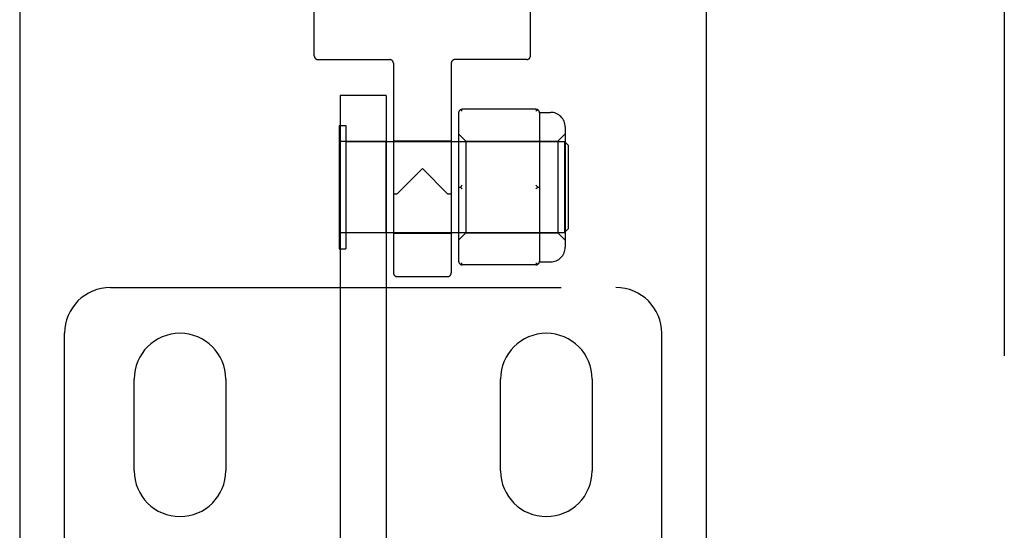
# Model space of a CAD drawing. Header units: inches. Extents: x 0 to 224, y 0 to 145.
# Tile 12 of 125: x 65.64 to 68.32, y 53.97 to 55.36. Entities that reach past the tile are written whole.
import ezdxf

# ---------------------------------------------------------------- set-up
doc = ezdxf.new("R2010")
doc.units = ezdxf.units.IN
doc.header["$LTSCALE"] = 12.302632
doc.header["$MEASUREMENT"] = 0
doc.linetypes.add('HIDDEN', pattern=[0.2, 0.1, -0.1])
doc.layers.get('0').update_dxf_attribs({"linetype": 'CONTINUOUS'})
doc.layers.add('02___PRT_ALL_AXES', color=7, linetype='CONTINUOUS')
doc.layers.add('DEFAULT_2', color=8, linetype='HIDDEN')

msp = doc.modelspace()

# ---------------------------------------------------------------- linework, layer by layer
at = {"color": 3, "linetype": 'Continuous'}
for p, q in [((65.6353, 83.4002), (65.6353, 21.1082)), ((67.5103, 21.1082), (67.5103, 83.4002))]:
    msp.add_line(p, q, dxfattribs=at)
at = {"layer": '02___PRT_ALL_AXES', "color": 8, "linetype": 'HIDDEN'}
for p, q in [((66.4393, 55.2612), (66.4393, 56.0282)), ((67.0293, 55.2612), (67.0293, 55.6342)), ((66.5103, 54.7782), (66.5103, 55.0282)), ((66.5103, 55.0282), (66.6353, 55.0282)), ((66.6353, 54.7782), (66.6353, 55.0282)), ((66.6553, 55.0292), (66.6553, 54.7772)), ((66.6553, 55.0292), (66.8133, 55.0292)), ((66.8133, 55.0292), (66.8133, 54.7772)), ((66.6353, 54.7782), (66.5103, 54.7782)), ((66.6553, 54.7772), (66.8133, 54.7772)), ((66.6653, 54.6592), (66.8033, 54.6592)), ((65.9478, 54.1292), (65.9478, 54.3792)), ((66.1978, 54.3792), (66.1978, 54.1292)), ((66.9478, 54.1292), (66.9478, 54.3792)), ((67.1978, 54.3792), (67.1978, 54.1292))]:
    msp.add_line(p, q, dxfattribs=at)
for centre, start, end in [((66.0728, 54.3792), 0, 180), ((67.0728, 54.3792), 0, 180), ((66.0728, 54.1292), 180, 360), ((67.0728, 54.1292), 180, 360)]:
    msp.add_arc(centre, 0.125, start, end, dxfattribs=at)
at = {"layer": 'DEFAULT_2', "color": 8, "linetype": 'HIDDEN'}
for p, q in [((68.3228, 82.7392), (68.3228, 21.7692)), ((66.4493, 55.2512), (66.6453, 55.2512)), ((66.6553, 55.2412), (66.6553, 54.6692)), ((66.8133, 55.2412), (66.8133, 54.6692)), ((67.0193, 55.2512), (66.8233, 55.2512)), ((66.5103, 55.1532), (66.5103, 49.9032)), ((66.6353, 55.1532), (66.5103, 55.1532)), ((66.6353, 55.1532), (66.6353, 49.9032)), ((66.8333, 55.1054), (66.8333, 54.7011)), ((67.0443, 55.1154), (66.8433, 55.1154)), ((67.0541, 55.1072), (67.0843, 55.1072)), ((67.0543, 55.1054), (67.0543, 55.0279)), ((66.5073, 55.0717), (66.5073, 54.7347)), ((66.5073, 55.0717), (66.5253, 55.0717)), ((66.5253, 55.0717), (66.5253, 54.7347)), ((67.1243, 55.0672), (67.1243, 54.7392)), ((66.8333, 55.0482), (66.8533, 55.0282)), ((67.1043, 55.0282), (67.1243, 55.0482)), ((66.5253, 55.0272), (67.1223, 55.0272)), ((66.8533, 55.0282), (66.8533, 54.7782)), ((66.8533, 55.0282), (67.1043, 55.0282)), ((67.1043, 55.0282), (67.1043, 54.7782)), ((67.1223, 55.0272), (67.1223, 54.7792)), ((67.1323, 55.0172), (67.1223, 55.0272)), ((67.1323, 55.0172), (67.1323, 54.7892)), ((67.0543, 54.9807), (67.0543, 54.8257)), ((66.7343, 54.9542), (66.6653, 54.8852)), ((66.7343, 54.9542), (66.8033, 54.8852)), ((66.6553, 54.8852), (66.6555, 54.885)), ((66.8033, 54.8852), (66.8036, 54.8849)), ((66.8333, 54.9032), (66.8383, 54.9032)), ((67.0493, 54.9032), (67.0543, 54.9032)), ((66.5253, 54.7792), (67.1223, 54.7792)), ((66.8333, 54.7582), (66.8533, 54.7782)), ((66.8533, 54.7782), (67.1043, 54.7782)), ((67.0543, 54.7786), (67.0543, 54.7011)), ((67.1043, 54.7782), (67.1243, 54.7582)), ((67.1323, 54.7892), (67.1223, 54.7792)), ((66.5073, 54.7347), (66.5253, 54.7347)), ((67.0443, 54.6911), (66.8433, 54.6911)), ((67.0541, 54.6992), (67.0843, 54.6992)), ((65.8828, 54.6292), (67.2628, 54.6292)), ((65.7578, 53.6554), (65.7578, 54.5042)), ((67.3878, 53.6554), (67.3878, 54.5042))]:
    msp.add_line(p, q, dxfattribs=at)
for points in [[(66.8433, 55.1104), (66.8424, 55.1111), (66.8416, 55.1118), (66.8407, 55.1124), (66.8399, 55.113), (66.8391, 55.1136), (66.8383, 55.1141)], [(67.0493, 55.1141), (67.0485, 55.1136), (67.0476, 55.113), (67.0468, 55.1124), (67.046, 55.1118), (67.0451, 55.1111), (67.0443, 55.1104)], [(67.0543, 55.0279), (67.0542, 55.0207), (67.0541, 55.0131), (67.0541, 55.0052), (67.0541, 54.9971), (67.0542, 54.989), (67.0543, 54.9807)], [(66.8433, 54.9082), (66.8424, 54.9075), (66.8416, 54.9067), (66.8407, 54.9059), (66.8399, 54.905), (66.8391, 54.9041), (66.8383, 54.9032)], [(67.0443, 54.9082), (67.0451, 54.9075), (67.046, 54.9067), (67.0468, 54.9059), (67.0476, 54.905), (67.0485, 54.9041), (67.0493, 54.9032)], [(66.6628, 54.884), (66.6608, 54.8841), (66.6589, 54.8843), (66.6574, 54.8845), (66.6562, 54.8847), (66.6555, 54.885)], [(66.6653, 54.8852), (66.6649, 54.8849), (66.6645, 54.8846), (66.6641, 54.8843), (66.6637, 54.8842), (66.6633, 54.8841), (66.6628, 54.884)], [(66.8057, 54.884), (66.8053, 54.8841), (66.8049, 54.8842), (66.8044, 54.8843), (66.804, 54.8846), (66.8036, 54.8849)], [(66.8133, 54.8852), (66.813, 54.885), (66.8123, 54.8847), (66.8112, 54.8845), (66.8096, 54.8843), (66.8078, 54.8841), (66.8057, 54.884)], [(66.8383, 54.9032), (66.8391, 54.9023), (66.8399, 54.9014), (66.8407, 54.9006), (66.8416, 54.8998), (66.8424, 54.899), (66.8433, 54.8982)], [(67.0493, 54.9032), (67.0485, 54.9023), (67.0476, 54.9014), (67.0468, 54.9006), (67.046, 54.8998), (67.0451, 54.899), (67.0443, 54.8982)], [(67.0543, 54.8257), (67.0542, 54.8175), (67.0541, 54.8093), (67.0541, 54.8012), (67.0541, 54.7933), (67.0542, 54.7858), (67.0543, 54.7786)], [(66.8433, 54.6961), (66.8424, 54.6953), (66.8416, 54.6947), (66.8407, 54.694), (66.8399, 54.6934), (66.8391, 54.6929), (66.8383, 54.6924)], [(67.0493, 54.6924), (67.0485, 54.6929), (67.0476, 54.6934), (67.0468, 54.694), (67.046, 54.6947), (67.0451, 54.6953), (67.0443, 54.6961)]]:
    msp.add_lwpolyline(points, dxfattribs=at)
for centre, radius, start, end in [((66.4493, 55.2612), 0.01, 180, 270), ((67.0193, 55.2612), 0.01, 270, 360), ((66.6453, 55.2412), 0.01, 0.0269, 89.9826), ((66.8233, 55.2412), 0.01, 90.0174, 179.9731), ((66.8433, 55.1054), 0.01, 90, 180), ((67.0443, 55.1054), 0.01, 0, 90), ((67.0843, 55.0672), 0.04, 0, 90), ((67.0843, 54.7392), 0.04, 270, 360), ((66.8433, 54.7011), 0.01, 180, 270), ((67.0443, 54.7011), 0.01, 270, 360), ((66.6653, 54.6692), 0.01, 180, 270), ((66.8033, 54.6692), 0.01, 270, 360), ((65.8828, 54.5042), 0.125, 90, 180), ((67.2628, 54.5042), 0.125, 0, 90)]:
    msp.add_arc(centre, radius, start, end, dxfattribs=at)

doc.saveas('drawing.dxf')
